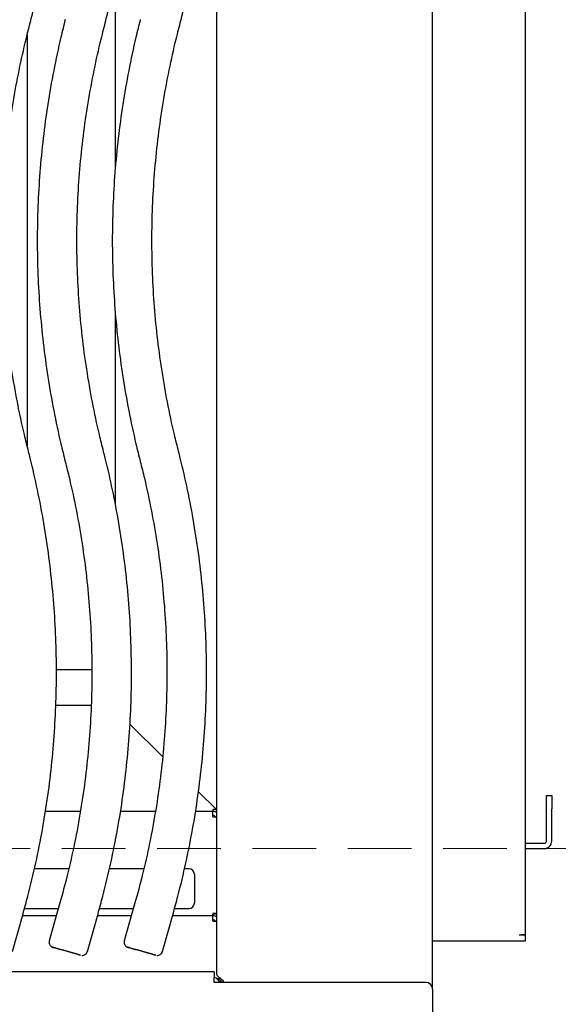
# Model space of a CAD drawing. Header units: inches. Extents: x 35 to 165, y 14 to 115.
# Tile 23 of 48: x 74 to 79, y 74 to 83. Entities that reach past the tile are written whole.
import ezdxf

# ---------------------------------------------------------------- set-up
doc = ezdxf.new("R2010")
doc.units = ezdxf.units.IN
doc.header["$LTSCALE"] = 12
doc.header["$MEASUREMENT"] = 0
doc.linetypes.add('HIDDEN', pattern=[0.075, 0.05, -0.025])
doc.layers.add('FORMAT', color=7, linetype='Continuous')

msp = doc.modelspace()

# ---------------------------------------------------------------- linework, layer by layer
at = {"color": 7, "linetype": 'Continuous', "lineweight": 25}
for p, q in [((78.0628, 73.8116), (78.0628, 93.858)), ((78.9378, 93.7261), (78.9378, 74.3246)), ((76.0248, 73.9562), (76.0248, 91.8314)), ((75.0675, 81.5687), (75.0675, 83.3697)), ((74.2332, 82.8158), (74.2332, 78.9416)), ((75.0675, 78.3801), (75.0675, 80.1875)), ((74.8443, 76.8254), (74.5093, 76.8254)), ((74.8385, 76.4884), (74.5035, 76.4884)), ((75.2045, 76.3117), (75.5132, 76.0078)), ((75.8514, 75.6748), (76.0231, 75.5057)), ((79.1378, 75.6381), (79.1878, 75.6381)), ((79.1378, 75.5131), (79.1378, 75.6381)), ((79.1878, 75.6381), (79.1878, 75.5131)), ((74.7368, 75.4884), (74.4057, 75.4884)), ((75.4454, 75.4884), (75.1144, 75.4884)), ((75.9874, 75.4884), (75.823, 75.4884)), ((75.9874, 75.5057), (75.9874, 75.4942)), ((76.0231, 75.5057), (75.9874, 75.5057)), ((75.9874, 75.4884), (75.9874, 75.4942)), ((75.9874, 75.4404), (75.9874, 75.4884)), ((75.9923, 75.4884), (75.9874, 75.4884)), ((76.0231, 75.4819), (76.0231, 75.5057)), ((79.1378, 75.2081), (79.1378, 75.5131)), ((79.1878, 75.2081), (79.1878, 75.5131)), ((75.9923, 75.4504), (75.9874, 75.4504)), ((75.9874, 75.4404), (75.9874, 75.4362)), ((75.9874, 75.4362), (76.0248, 75.4362)), ((78.9378, 75.1881), (79.1178, 75.1881)), ((78.9378, 75.1381), (79.1178, 75.1381)), ((74.6265, 74.9464), (74.3019, 74.9464)), ((75.3351, 74.9464), (75.0106, 74.9464)), ((75.7628, 74.9464), (75.7193, 74.9464)), ((75.8128, 74.8964), (75.8128, 74.6224)), ((74.2085, 74.5724), (74.529, 74.5724)), ((74.5436, 74.6241), (74.4427, 74.2673)), ((74.9171, 74.5724), (75.2377, 74.5724)), ((75.2523, 74.6241), (75.1514, 74.2673)), ((75.6258, 74.5724), (75.7628, 74.5724)), ((74.094, 74.1655), (74.1948, 74.5223)), ((74.5095, 74.5036), (74.1895, 74.5036)), ((74.8026, 74.1655), (74.9035, 74.5223)), ((75.2182, 74.5036), (74.8982, 74.5036)), ((75.5113, 74.1655), (75.6122, 74.5223)), ((75.9874, 74.5036), (75.6069, 74.5036)), ((76.0248, 74.5243), (75.9874, 74.5243)), ((75.9874, 74.5243), (75.9874, 74.5201)), ((75.9874, 74.5036), (75.9874, 74.5201)), ((76.0248, 74.5177), (75.9874, 74.5177)), ((75.9874, 74.4556), (75.9874, 74.5036)), ((75.9923, 74.5036), (75.9874, 74.5036)), ((75.9923, 74.4656), (75.9874, 74.4656)), ((75.9874, 74.4556), (75.9874, 74.4514)), ((75.9874, 74.4514), (76.0248, 74.4514)), ((78.9378, 74.3211), (78.8798, 74.3211)), ((78.9378, 74.3211), (78.9378, 74.3246)), ((78.9378, 74.3211), (78.9378, 74.2631)), ((78.8798, 74.2631), (78.0628, 74.2631)), ((78.9378, 74.2631), (78.8798, 74.2631)), ((76.0003, 73.9741), (58.6253, 73.9741)), ((76.0003, 73.9741), (76.0003, 73.9151)), ((76.0003, 73.8741), (76.0003, 73.9151)), ((76.0503, 73.9088), (76.0256, 73.9088)), ((76.0503, 73.9022), (76.0309, 73.9022)), ((76.0503, 73.9088), (76.0503, 73.9186)), ((76.0503, 73.9022), (76.0503, 73.9088)), ((76.0628, 73.9087), (76.0628, 73.8741)), ((78.0003, 73.8741), (76.0003, 73.8741)), ((76.0628, 73.8875), (76.0426, 73.8875)), ((78.0628, 73.8116), (78.0628, 72.2831))]:
    msp.add_line(p, q, dxfattribs=at)
at = {"color": 7, "linetype": 'Continuous', "lineweight": 25, "flags": 128}
for points in [[(74.4779, 74.2054), (74.4844, 74.2035), (74.505, 74.1975), (74.537, 74.1884), (74.5767, 74.1772), (74.62, 74.1649), (74.662, 74.1531), (74.6984, 74.1428), (74.725, 74.1354), (74.7391, 74.1315), (74.7391, 74.1316), (74.725, 74.1357), (74.6984, 74.1433), (74.662, 74.1536), (74.62, 74.1655), (74.5767, 74.1777), (74.537, 74.1889), (74.505, 74.1979), (74.4844, 74.2036), (74.4772, 74.2056), (74.4772, 74.2056)], [(75.1865, 74.2054), (75.193, 74.2035), (75.2137, 74.1975), (75.2456, 74.1884), (75.2854, 74.1772), (75.3286, 74.1649), (75.3707, 74.1531), (75.407, 74.1428), (75.4337, 74.1354), (75.4478, 74.1315), (75.4478, 74.1316), (75.4337, 74.1357), (75.407, 74.1433), (75.3707, 74.1536), (75.3286, 74.1655), (75.2854, 74.1777), (75.2456, 74.1889), (75.2137, 74.1979), (75.193, 74.2036), (75.1859, 74.2056), (75.1859, 74.2056)]]:
    msp.add_lwpolyline(points, dxfattribs=at)
at = {"color": 7, "linetype": 'Continuous', "lineweight": 25}
for centre, radius, start, end in [((75.9923, 75.4304), 0.058, 55.92035, 90), ((75.9923, 75.4304), 0.02, 17.06019, 90), ((79.1178, 75.2081), 0.02, 270, 0), ((79.1178, 75.2081), 0.07, 270, 0), ((75.7628, 74.8964), 0.05, 0, 90), ((75.7628, 74.6224), 0.05, 270, 0), ((75.9923, 74.4456), 0.058, 55.92035, 90), ((75.9923, 74.4456), 0.02, 17.06019, 90), ((76.0694, 73.8815), 0.019, 336.96351, 45), ((78.0003, 73.8116), 0.0625, 0, 90)]:
    msp.add_arc(centre, radius, start, end, dxfattribs=at)
for points, knots in [([(74.2469, 82.8704), (74.2608, 82.9259), (74.3009, 83.0858), (74.3578, 83.3522), (74.4136, 83.6702), (74.4569, 83.99), (74.488, 84.3113), (74.5066, 84.6336), (74.5128, 84.9563), (74.5065, 85.2791), (74.4879, 85.6013), (74.4568, 85.9226), (74.4134, 86.2425), (74.3575, 86.5604), (74.2972, 86.8428), (74.2525, 87.0183), (74.2343, 87.0896)], [0, 0, 0, 0, 0.040268, 0.115932, 0.191599, 0.267266, 0.342933, 0.418601, 0.494268, 0.569935, 0.645602, 0.72127, 0.796937, 0.872604, 0.948271, 1, 1, 1, 1]), ([(74.9556, 82.8704), (74.9695, 82.9259), (75.0095, 83.0858), (75.0664, 83.3522), (75.1222, 83.6702), (75.1656, 83.99), (75.1966, 84.3113), (75.2152, 84.6336), (75.2214, 84.9563), (75.2152, 85.2791), (75.1965, 85.6013), (75.1654, 85.9226), (75.122, 86.2425), (75.0662, 86.5604), (75.0059, 86.8428), (74.9611, 87.0183), (74.9429, 87.0896)], [0, 0, 0, 0, 0.040268, 0.115932, 0.191599, 0.267266, 0.342933, 0.418601, 0.494268, 0.569935, 0.645602, 0.72127, 0.796937, 0.872604, 0.948271, 1, 1, 1, 1]), ([(75.6642, 82.8704), (75.6781, 82.9259), (75.7182, 83.0858), (75.7751, 83.3522), (75.8309, 83.6702), (75.8742, 83.99), (75.9053, 84.3113), (75.9239, 84.6336), (75.9301, 84.9563), (75.9239, 85.2791), (75.9052, 85.6013), (75.8741, 85.9226), (75.8307, 86.2425), (75.7748, 86.5604), (75.7146, 86.8428), (75.6698, 87.0183), (75.6516, 87.0896)], [0, 0, 0, 0, 0.040268, 0.115932, 0.191599, 0.267266, 0.342933, 0.418601, 0.494268, 0.569935, 0.645602, 0.72127, 0.796937, 0.872604, 0.948271, 1, 1, 1, 1]), ([(74.5933, 82.9635), (74.5794, 82.908), (74.5394, 82.7481), (74.4825, 82.4816), (74.4267, 82.1637), (74.3833, 81.8438), (74.3523, 81.5225), (74.3337, 81.2003), (74.3275, 80.8775), (74.3337, 80.5548), (74.3524, 80.2325), (74.3835, 79.9113), (74.4269, 79.5914), (74.4827, 79.2735), (74.5396, 79.0074), (74.5795, 78.8479), (74.5933, 78.7928)], [0, 0, 0, 0, 0.040747, 0.117311, 0.193878, 0.270445, 0.347013, 0.42358, 0.500147, 0.576715, 0.653282, 0.729849, 0.806416, 0.882984, 0.959551, 1, 1, 1, 1]), ([(75.302, 82.9635), (75.2881, 82.908), (75.248, 82.7481), (75.1911, 82.4816), (75.1353, 82.1637), (75.092, 81.8438), (75.061, 81.5225), (75.0423, 81.2003), (75.0361, 80.8775), (75.0424, 80.5548), (75.0611, 80.2325), (75.0921, 79.9113), (75.1355, 79.5914), (75.1914, 79.2735), (75.2482, 79.0074), (75.2882, 78.8479), (75.302, 78.7928)], [0, 0, 0, 0, 0.040747, 0.117311, 0.193878, 0.270445, 0.347013, 0.42358, 0.500147, 0.576715, 0.653282, 0.729849, 0.806416, 0.882984, 0.959551, 1, 1, 1, 1]), ([(74.2469, 78.8859), (74.2336, 78.939), (74.1948, 79.094), (74.1396, 79.3533), (74.0854, 79.6641), (74.0438, 79.9768), (74.0144, 80.291), (73.9975, 80.606), (73.9929, 80.9215), (74.0009, 81.2369), (74.0212, 81.5518), (74.054, 81.8656), (74.0991, 82.1779), (74.1555, 82.4826), (74.2071, 82.7131), (74.2392, 82.84), (74.2469, 82.8704)], [0, 0, 0, 0, 0.040747, 0.11908, 0.197417, 0.275754, 0.354091, 0.432427, 0.510764, 0.589101, 0.667438, 0.745775, 0.824111, 0.902448, 0.976665, 1, 1, 1, 1]), ([(74.9556, 78.8859), (74.9423, 78.939), (74.9034, 79.094), (74.8482, 79.3533), (74.7941, 79.6641), (74.7524, 79.9768), (74.7231, 80.291), (74.7061, 80.606), (74.7016, 80.9215), (74.7095, 81.2369), (74.7299, 81.5518), (74.7626, 81.8656), (74.8077, 82.1779), (74.8642, 82.4826), (74.9157, 82.7131), (74.9479, 82.84), (74.9556, 82.8704)], [0, 0, 0, 0, 0.040747, 0.11908, 0.197417, 0.275754, 0.354091, 0.432427, 0.510764, 0.589101, 0.667438, 0.745775, 0.824111, 0.902448, 0.976665, 1, 1, 1, 1]), ([(75.6642, 78.8859), (75.6509, 78.939), (75.6121, 79.094), (75.5569, 79.3533), (75.5028, 79.6641), (75.4611, 79.9768), (75.4317, 80.291), (75.4148, 80.606), (75.4103, 80.9215), (75.4182, 81.2369), (75.4386, 81.5518), (75.4713, 81.8656), (75.5164, 82.1779), (75.5728, 82.4826), (75.6244, 82.7131), (75.6565, 82.84), (75.6642, 82.8704)], [0, 0, 0, 0, 0.040747, 0.1190801, 0.1974169, 0.2757537, 0.3540905, 0.4324273, 0.5107641, 0.5891009, 0.6674377, 0.7457745, 0.8241113, 0.9024481, 0.9766651, 1, 1, 1, 1]), ([(74.1948, 74.5223), (74.2101, 74.5775), (74.2539, 74.7364), (74.3172, 75.0014), (74.3805, 75.3179), (74.4315, 75.6367), (74.4702, 75.9571), (74.4965, 76.2789), (74.5104, 76.6014), (74.5119, 76.9241), (74.5009, 77.2468), (74.4775, 77.5687), (74.4417, 77.8895), (74.3936, 78.2087), (74.3342, 78.5202), (74.2827, 78.7455), (74.2522, 78.8651), (74.2469, 78.8859)], [0, 0, 0, 0, 0.038903, 0.112001, 0.185102, 0.258204, 0.331305, 0.404407, 0.477508, 0.55061, 0.623711, 0.696813, 0.769914, 0.843016, 0.916117, 0.985373, 1, 1, 1, 1]), ([(74.9035, 74.5223), (74.9187, 74.5775), (74.9626, 74.7364), (75.0258, 75.0014), (75.0892, 75.3179), (75.1402, 75.6367), (75.1789, 75.9571), (75.2052, 76.2789), (75.2191, 76.6014), (75.2205, 76.9241), (75.2096, 77.2468), (75.1862, 77.5687), (75.1504, 77.8895), (75.1023, 78.2087), (75.0429, 78.5202), (74.9913, 78.7455), (74.9609, 78.8651), (74.9556, 78.8859)], [0, 0, 0, 0, 0.038903, 0.112001, 0.185102, 0.258204, 0.331305, 0.404407, 0.477508, 0.55061, 0.623711, 0.696813, 0.769914, 0.843016, 0.916117, 0.985373, 1, 1, 1, 1]), ([(75.6122, 74.5223), (75.6274, 74.5775), (75.6713, 74.7364), (75.7345, 75.0014), (75.7979, 75.3179), (75.8488, 75.6367), (75.8875, 75.9571), (75.9138, 76.2789), (75.9277, 76.6014), (75.9292, 76.9241), (75.9182, 77.2468), (75.8948, 77.5687), (75.859, 77.8895), (75.8109, 78.2087), (75.7515, 78.5202), (75.7, 78.7455), (75.6695, 78.8651), (75.6642, 78.8859)], [0, 0, 0, 0, 0.038903, 0.112001, 0.185102, 0.258204, 0.331305, 0.404407, 0.477508, 0.55061, 0.623711, 0.696813, 0.769914, 0.843016, 0.916117, 0.985373, 1, 1, 1, 1]), ([(74.5933, 78.7928), (74.6066, 78.7398), (74.6455, 78.5847), (74.7007, 78.3255), (74.7548, 78.0147), (74.7965, 77.7019), (74.8259, 77.3878), (74.8428, 77.0727), (74.8473, 76.7572), (74.8394, 76.4418), (74.819, 76.127), (74.7863, 75.8132), (74.7412, 75.5009), (74.6837, 75.1907), (74.6182, 74.8981), (74.5671, 74.7104), (74.5436, 74.6241)], [0, 0, 0, 0, 0.038903, 0.11369, 0.188481, 0.263272, 0.338063, 0.412854, 0.487645, 0.562435, 0.637226, 0.712017, 0.786808, 0.861599, 0.93639, 1, 1, 1, 1]), ([(75.302, 78.7928), (75.3153, 78.7398), (75.3541, 78.5847), (75.4094, 78.3255), (75.4635, 78.0147), (75.5052, 77.7019), (75.5345, 77.3878), (75.5515, 77.0727), (75.556, 76.7572), (75.548, 76.4418), (75.5277, 76.127), (75.4949, 75.8132), (75.4499, 75.5009), (75.3923, 75.1907), (75.3268, 74.8981), (75.2757, 74.7104), (75.2523, 74.6241)], [0, 0, 0, 0, 0.038903, 0.11369, 0.188481, 0.263272, 0.338063, 0.412854, 0.487645, 0.562435, 0.637226, 0.712017, 0.786808, 0.861599, 0.93639, 1, 1, 1, 1]), ([(74.4435, 74.2671), (74.4423, 74.2636), (74.4409, 74.2592), (74.4408, 74.2546), (74.4408, 74.2537)], [0, 0, 0, 0, 0.8084034, 1, 1, 1, 1]), ([(74.4408, 74.2537), (74.4416, 74.2472), (74.4427, 74.2367), (74.4498, 74.2245), (74.4567, 74.2168), (74.4635, 74.2116), (74.4689, 74.2087), (74.4725, 74.2071), (74.4743, 74.2065), (74.4752, 74.2062), (74.4762, 74.2059), (74.4766, 74.2057), (74.4769, 74.2057)], [0, 0, 0, 0, 0.267282, 0.433887, 0.579002, 0.697324, 0.787793, 0.837555, 0.864945, 0.88864, 0.923907, 1, 1, 1, 1]), ([(75.1521, 74.2671), (75.151, 74.2636), (75.1495, 74.2592), (75.1495, 74.2546), (75.1495, 74.2537)], [0, 0, 0, 0, 0.8084034, 1, 1, 1, 1]), ([(75.1495, 74.2537), (75.1502, 74.2472), (75.1514, 74.2367), (75.1584, 74.2245), (75.1653, 74.2168), (75.1721, 74.2116), (75.1776, 74.2087), (75.1812, 74.2071), (75.1829, 74.2065), (75.1839, 74.2062), (75.1848, 74.2059), (75.1853, 74.2057), (75.1856, 74.2057)], [0, 0, 0, 0, 0.267282, 0.433887, 0.579002, 0.697324, 0.787793, 0.837555, 0.864945, 0.88864, 0.923907, 1, 1, 1, 1]), ([(74.7488, 74.1295), (74.7525, 74.1293), (74.7613, 74.1288), (74.7754, 74.1328), (74.7891, 74.1418), (74.7989, 74.1535), (74.8011, 74.1625), (74.8018, 74.1657)], [0, 0, 0, 0, 0.162295, 0.373192, 0.609551, 0.858369, 1, 1, 1, 1]), ([(75.4574, 74.1295), (75.4612, 74.1293), (75.4699, 74.1288), (75.484, 74.1328), (75.4977, 74.1418), (75.5075, 74.1535), (75.5097, 74.1625), (75.5105, 74.1657)], [0, 0, 0, 0, 0.162295, 0.373192, 0.609551, 0.858369, 1, 1, 1, 1]), ([(75.9947, 73.9261), (75.9998, 73.9252), (76.01, 73.9235), (76.0253, 73.91), (76.0393, 73.8927), (76.0481, 73.8796), (76.0518, 73.8741)], [0, 0, 0, 0, 0.26812, 0.53624, 0.804359, 1, 1, 1, 1]), ([(76.0828, 73.8949), (76.0753, 73.9), (76.0677, 73.9051), (76.0536, 73.9154), (76.0472, 73.9205), (76.0365, 73.9307), (76.0322, 73.9358), (76.0264, 73.946), (76.0248, 73.9511), (76.0248, 73.9562)], [0, 0, 0, 0, 0.25, 0.25, 0.5, 0.5, 0.75, 0.75, 1, 1, 1, 1])]:
    msp.add_open_spline(points, degree=3, knots=knots, dxfattribs=at)
msp.add_open_spline([(78.9378, 74.3246), (78.937, 74.3243), (78.9352, 74.3237), (78.9218, 74.3228), (78.9026, 74.3219), (78.8874, 74.3214), (78.8798, 74.3211)], degree=3, dxfattribs=at)
at = {"layer": 'FORMAT', "linetype": 'HIDDEN', "lineweight": 18}
msp.add_line((38.5628, 75.1381), (117.3189, 75.1381), dxfattribs=at)

doc.saveas('drawing.dxf')
